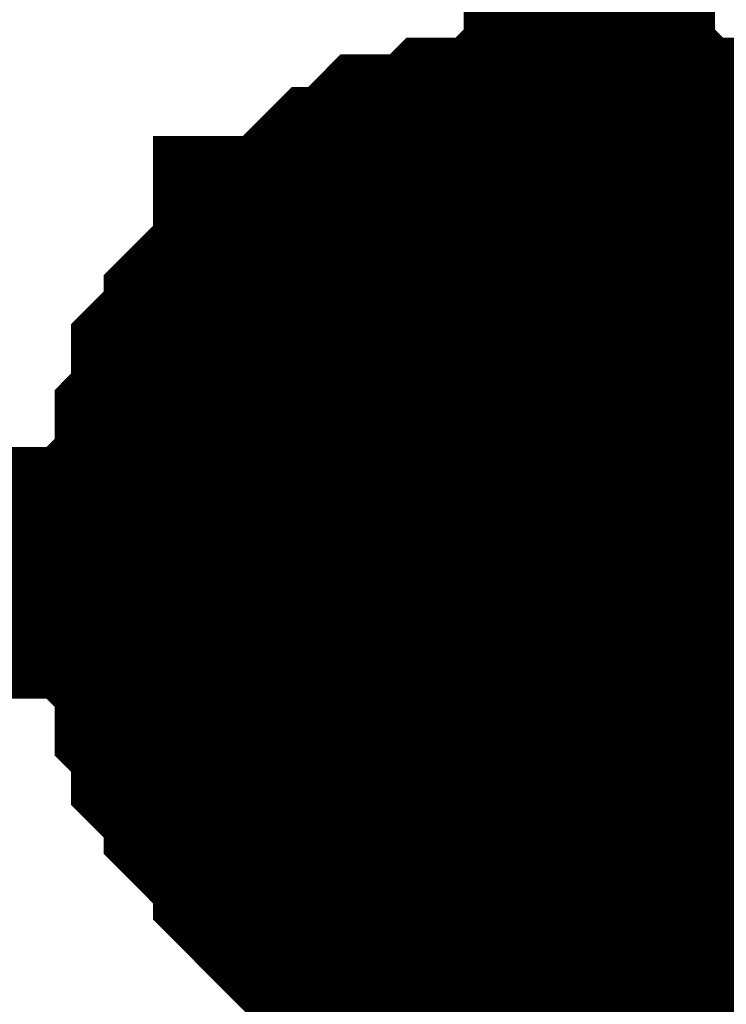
# Model space of a CAD drawing. Header units: inches. Extents: x 0 to 292, y 0 to 193.
# Tile 125 of 155: x 276.399 to 277.241, y 92.946 to 94.119. Entities that reach past the tile are written whole.
import ezdxf

# ---------------------------------------------------------------- set-up
doc = ezdxf.new("R2010")
doc.units = ezdxf.units.IN
doc.layers.add('Sheet', color=255, linetype='Continuous')

msp = doc.modelspace()

# ---------------------------------------------------------------- linework, layer by layer
at = {"layer": 'Sheet'}
for points in [[(277.078, 98.5471, 0.2997, 0.2997, 0), (277.078, 95.9937, 0.2997, 0.2997, 0), (277.078, 93.4599, 0.2997, 0.2997, 0), (277.078, 88.3922, 0.2997, 0.2997, 0), (277.078, 86.0923, 0.2997, 0.2997, 0)], [(276.5715, 93.4599, 0.2997, 0.2997, 0), (276.5715, 93.4794, 0.2997, 0.2997, 0), (276.5715, 93.5184, 0.2997, 0.2997, 0), (276.5715, 93.5379, 0.2997, 0.2997, 0), (276.591, 93.5574, 0.2997, 0.2997, 0), (276.591, 93.5963, 0.2997, 0.2997, 0), (276.591, 93.6158, 0.2997, 0.2997, 0), (276.6104, 93.6353, 0.2997, 0.2997, 0), (276.6104, 93.6548, 0.2997, 0.2997, 0), (276.6104, 93.6938, 0.2997, 0.2997, 0), (276.6299, 93.7133, 0.2997, 0.2997, 0), (276.6494, 93.7328, 0.2997, 0.2997, 0), (276.6494, 93.7523, 0.2997, 0.2997, 0), (276.6689, 93.7718, 0.2997, 0.2997, 0), (276.6884, 93.7912, 0.2997, 0.2997, 0), (276.7079, 93.8107, 0.2997, 0.2997, 0), (276.7079, 93.8302, 0.2997, 0.2997, 0), (276.7273, 93.8302, 0.2997, 0.2997, 0), (276.7468, 93.8497, 0.2997, 0.2997, 0), (276.7663, 93.8692, 0.2997, 0.2997, 0), (276.7858, 93.8887, 0.2997, 0.2997, 0), (276.8053, 93.8887, 0.2997, 0.2997, 0), (276.8248, 93.9082, 0.2997, 0.2997, 0), (276.8442, 93.9277, 0.2997, 0.2997, 0), (276.8832, 93.9277, 0.2997, 0.2997, 0), (276.9027, 93.9277, 0.2997, 0.2997, 0), (276.9222, 93.9472, 0.2997, 0.2997, 0), (276.9417, 93.9472, 0.2997, 0.2997, 0), (276.9806, 93.9472, 0.2997, 0.2997, 0), (277.0001, 93.9667, 0.2997, 0.2997, 0), (277.0196, 93.9667, 0.2997, 0.2997, 0), (277.0586, 93.9667, 0.2997, 0.2997, 0), (277.078, 93.9667, 0.2997, 0.2997, 0)], [(276.5715, 93.4599, 0.2997, 0.2997, 0), (276.5715, 93.4794, 0.2997, 0.2997, 0), (276.5715, 93.5184, 0.2997, 0.2997, 0), (276.5715, 93.5379, 0.2997, 0.2997, 0), (276.591, 93.5574, 0.2997, 0.2997, 0), (276.591, 93.5963, 0.2997, 0.2997, 0), (276.591, 93.6158, 0.2997, 0.2997, 0), (276.6104, 93.6353, 0.2997, 0.2997, 0), (276.6104, 93.6548, 0.2997, 0.2997, 0), (276.6104, 93.6938, 0.2997, 0.2997, 0), (276.6299, 93.7133, 0.2997, 0.2997, 0), (276.6494, 93.7328, 0.2997, 0.2997, 0), (276.6494, 93.7523, 0.2997, 0.2997, 0), (276.6689, 93.7718, 0.2997, 0.2997, 0), (276.6884, 93.7912, 0.2997, 0.2997, 0), (276.7079, 93.8107, 0.2997, 0.2997, 0), (276.7079, 93.8302, 0.2997, 0.2997, 0), (276.7273, 93.8302, 0.2997, 0.2997, 0), (276.7468, 93.8497, 0.2997, 0.2997, 0), (276.7663, 93.8692, 0.2997, 0.2997, 0), (276.7858, 93.8887, 0.2997, 0.2997, 0), (276.8053, 93.8887, 0.2997, 0.2997, 0), (276.8248, 93.9082, 0.2997, 0.2997, 0), (276.8442, 93.9277, 0.2997, 0.2997, 0), (276.8832, 93.9277, 0.2997, 0.2997, 0), (276.9027, 93.9277, 0.2997, 0.2997, 0), (276.9222, 93.9472, 0.2997, 0.2997, 0), (276.9417, 93.9472, 0.2997, 0.2997, 0), (276.9806, 93.9472, 0.2997, 0.2997, 0), (277.0001, 93.9667, 0.2997, 0.2997, 0), (277.0196, 93.9667, 0.2997, 0.2997, 0), (277.0586, 93.9667, 0.2997, 0.2997, 0), (277.078, 93.9667, 0.2997, 0.2997, 0)], [(276.5715, 93.4599, 0.2997, 0.2997, 0), (276.5715, 93.4794, 0.2997, 0.2997, 0), (276.5715, 93.5184, 0.2997, 0.2997, 0), (276.5715, 93.5379, 0.2997, 0.2997, 0), (276.591, 93.5574, 0.2997, 0.2997, 0), (276.591, 93.5963, 0.2997, 0.2997, 0), (276.591, 93.6158, 0.2997, 0.2997, 0), (276.6104, 93.6353, 0.2997, 0.2997, 0), (276.6104, 93.6548, 0.2997, 0.2997, 0), (276.6104, 93.6938, 0.2997, 0.2997, 0), (276.6299, 93.7133, 0.2997, 0.2997, 0), (276.6494, 93.7328, 0.2997, 0.2997, 0), (276.6494, 93.7523, 0.2997, 0.2997, 0), (276.6689, 93.7718, 0.2997, 0.2997, 0), (276.6884, 93.7912, 0.2997, 0.2997, 0), (276.7079, 93.8107, 0.2997, 0.2997, 0), (276.7079, 93.8302, 0.2997, 0.2997, 0), (276.7273, 93.8302, 0.2997, 0.2997, 0), (276.7468, 93.8497, 0.2997, 0.2997, 0), (276.7663, 93.8692, 0.2997, 0.2997, 0), (276.7858, 93.8887, 0.2997, 0.2997, 0), (276.8053, 93.8887, 0.2997, 0.2997, 0), (276.8248, 93.9082, 0.2997, 0.2997, 0), (276.8442, 93.9277, 0.2997, 0.2997, 0), (276.8832, 93.9277, 0.2997, 0.2997, 0), (276.9027, 93.9277, 0.2997, 0.2997, 0), (276.9222, 93.9472, 0.2997, 0.2997, 0), (276.9417, 93.9472, 0.2997, 0.2997, 0), (276.9806, 93.9472, 0.2997, 0.2997, 0), (277.0001, 93.9667, 0.2997, 0.2997, 0), (277.0196, 93.9667, 0.2997, 0.2997, 0), (277.0586, 93.9667, 0.2997, 0.2997, 0), (277.078, 93.9667, 0.2997, 0.2997, 0)], [(276.5715, 93.4599, 0.2997, 0.2997, 0), (276.5715, 93.4794, 0.2997, 0.2997, 0), (276.5715, 93.5184, 0.2997, 0.2997, 0), (276.5715, 93.5379, 0.2997, 0.2997, 0), (276.591, 93.5574, 0.2997, 0.2997, 0), (276.591, 93.5963, 0.2997, 0.2997, 0), (276.591, 93.6158, 0.2997, 0.2997, 0), (276.6104, 93.6353, 0.2997, 0.2997, 0), (276.6104, 93.6548, 0.2997, 0.2997, 0), (276.6104, 93.6938, 0.2997, 0.2997, 0), (276.6299, 93.7133, 0.2997, 0.2997, 0), (276.6494, 93.7328, 0.2997, 0.2997, 0), (276.6494, 93.7523, 0.2997, 0.2997, 0), (276.6689, 93.7718, 0.2997, 0.2997, 0), (276.6884, 93.7912, 0.2997, 0.2997, 0), (276.7079, 93.8107, 0.2997, 0.2997, 0), (276.7079, 93.8302, 0.2997, 0.2997, 0), (276.7273, 93.8302, 0.2997, 0.2997, 0), (276.7468, 93.8497, 0.2997, 0.2997, 0), (276.7663, 93.8692, 0.2997, 0.2997, 0), (276.7858, 93.8887, 0.2997, 0.2997, 0), (276.8053, 93.8887, 0.2997, 0.2997, 0), (276.8248, 93.9082, 0.2997, 0.2997, 0), (276.8442, 93.9277, 0.2997, 0.2997, 0), (276.8832, 93.9277, 0.2997, 0.2997, 0), (276.9027, 93.9277, 0.2997, 0.2997, 0), (276.9222, 93.9472, 0.2997, 0.2997, 0), (276.9417, 93.9472, 0.2997, 0.2997, 0), (276.9806, 93.9472, 0.2997, 0.2997, 0), (277.0001, 93.9667, 0.2997, 0.2997, 0), (277.0196, 93.9667, 0.2997, 0.2997, 0), (277.0586, 93.9667, 0.2997, 0.2997, 0), (277.078, 93.9667, 0.2997, 0.2997, 0)], [(276.5715, 93.4599, 0.2997, 0.2997, 0), (276.5715, 93.4794, 0.2997, 0.2997, 0), (276.5715, 93.5184, 0.2997, 0.2997, 0), (276.5715, 93.5379, 0.2997, 0.2997, 0), (276.591, 93.5574, 0.2997, 0.2997, 0), (276.591, 93.5963, 0.2997, 0.2997, 0), (276.591, 93.6158, 0.2997, 0.2997, 0), (276.6104, 93.6353, 0.2997, 0.2997, 0), (276.6104, 93.6548, 0.2997, 0.2997, 0), (276.6104, 93.6938, 0.2997, 0.2997, 0), (276.6299, 93.7133, 0.2997, 0.2997, 0), (276.6494, 93.7328, 0.2997, 0.2997, 0), (276.6494, 93.7523, 0.2997, 0.2997, 0), (276.6689, 93.7718, 0.2997, 0.2997, 0), (276.6884, 93.7912, 0.2997, 0.2997, 0), (276.7079, 93.8107, 0.2997, 0.2997, 0), (276.7079, 93.8302, 0.2997, 0.2997, 0), (276.7273, 93.8302, 0.2997, 0.2997, 0), (276.7468, 93.8497, 0.2997, 0.2997, 0), (276.7663, 93.8692, 0.2997, 0.2997, 0), (276.7858, 93.8887, 0.2997, 0.2997, 0), (276.8053, 93.8887, 0.2997, 0.2997, 0), (276.8248, 93.9082, 0.2997, 0.2997, 0), (276.8442, 93.9277, 0.2997, 0.2997, 0), (276.8832, 93.9277, 0.2997, 0.2997, 0), (276.9027, 93.9277, 0.2997, 0.2997, 0), (276.9222, 93.9472, 0.2997, 0.2997, 0), (276.9417, 93.9472, 0.2997, 0.2997, 0), (276.9806, 93.9472, 0.2997, 0.2997, 0), (277.0001, 93.9667, 0.2997, 0.2997, 0), (277.0196, 93.9667, 0.2997, 0.2997, 0), (277.0586, 93.9667, 0.2997, 0.2997, 0), (277.078, 93.9667, 0.2997, 0.2997, 0)], [(277.078, 93.9667, 0.2997, 0.2997, 0), (277.078, 93.9667, 0.2997, 0.2997, 0)], [(277.078, 93.9667, 0.2997, 0.2997, 0), (277.0975, 93.9667, 0.2997, 0.2997, 0), (277.1365, 93.9667, 0.2997, 0.2997, 0), (277.156, 93.9667, 0.2997, 0.2997, 0), (277.1755, 93.9472, 0.2997, 0.2997, 0), (277.195, 93.9472, 0.2997, 0.2997, 0), (277.2339, 93.9472, 0.2997, 0.2997, 0), (277.2534, 93.9277, 0.2997, 0.2997, 0), (277.2729, 93.9277, 0.2997, 0.2997, 0), (277.2924, 93.9277, 0.2997, 0.2997, 0), (277.3119, 93.9082, 0.2997, 0.2997, 0), (277.3313, 93.8887, 0.2997, 0.2997, 0), (277.3508, 93.8887, 0.2997, 0.2997, 0), (277.3703, 93.8692, 0.2997, 0.2997, 0), (277.3898, 93.8497, 0.2997, 0.2997, 0), (277.4093, 93.8302, 0.2997, 0.2997, 0)], [(277.078, 93.9667, 0.2997, 0.2997, 0), (277.078, 93.9667, 0.2997, 0.2997, 0)], [(277.078, 93.9667, 0.2997, 0.2997, 0), (277.0975, 93.9667, 0.2997, 0.2997, 0), (277.1365, 93.9667, 0.2997, 0.2997, 0), (277.156, 93.9667, 0.2997, 0.2997, 0), (277.1755, 93.9472, 0.2997, 0.2997, 0), (277.195, 93.9472, 0.2997, 0.2997, 0), (277.2339, 93.9472, 0.2997, 0.2997, 0), (277.2534, 93.9277, 0.2997, 0.2997, 0), (277.2729, 93.9277, 0.2997, 0.2997, 0), (277.2924, 93.9277, 0.2997, 0.2997, 0), (277.3119, 93.9082, 0.2997, 0.2997, 0), (277.3313, 93.8887, 0.2997, 0.2997, 0), (277.3508, 93.8887, 0.2997, 0.2997, 0), (277.3703, 93.8692, 0.2997, 0.2997, 0), (277.3898, 93.8497, 0.2997, 0.2997, 0), (277.4093, 93.8302, 0.2997, 0.2997, 0)], [(277.078, 93.9667, 0.2997, 0.2997, 0), (277.078, 93.9667, 0.2997, 0.2997, 0)], [(277.078, 93.9667, 0.2997, 0.2997, 0), (277.0975, 93.9667, 0.2997, 0.2997, 0), (277.1365, 93.9667, 0.2997, 0.2997, 0), (277.156, 93.9667, 0.2997, 0.2997, 0), (277.1755, 93.9472, 0.2997, 0.2997, 0), (277.195, 93.9472, 0.2997, 0.2997, 0), (277.2339, 93.9472, 0.2997, 0.2997, 0), (277.2534, 93.9277, 0.2997, 0.2997, 0), (277.2729, 93.9277, 0.2997, 0.2997, 0), (277.2924, 93.9277, 0.2997, 0.2997, 0), (277.3119, 93.9082, 0.2997, 0.2997, 0), (277.3313, 93.8887, 0.2997, 0.2997, 0), (277.3508, 93.8887, 0.2997, 0.2997, 0), (277.3703, 93.8692, 0.2997, 0.2997, 0), (277.3898, 93.8497, 0.2997, 0.2997, 0), (277.4093, 93.8302, 0.2997, 0.2997, 0)], [(277.078, 93.9667, 0.2997, 0.2997, 0), (277.078, 93.9667, 0.2997, 0.2997, 0)], [(277.078, 93.9667, 0.2997, 0.2997, 0), (277.0975, 93.9667, 0.2997, 0.2997, 0), (277.1365, 93.9667, 0.2997, 0.2997, 0), (277.156, 93.9667, 0.2997, 0.2997, 0), (277.1755, 93.9472, 0.2997, 0.2997, 0), (277.195, 93.9472, 0.2997, 0.2997, 0), (277.2339, 93.9472, 0.2997, 0.2997, 0), (277.2534, 93.9277, 0.2997, 0.2997, 0), (277.2729, 93.9277, 0.2997, 0.2997, 0), (277.2924, 93.9277, 0.2997, 0.2997, 0), (277.3119, 93.9082, 0.2997, 0.2997, 0), (277.3313, 93.8887, 0.2997, 0.2997, 0), (277.3508, 93.8887, 0.2997, 0.2997, 0), (277.3703, 93.8692, 0.2997, 0.2997, 0), (277.3898, 93.8497, 0.2997, 0.2997, 0), (277.4093, 93.8302, 0.2997, 0.2997, 0)], [(277.078, 93.9667, 0.2997, 0.2997, 0), (277.078, 93.9667, 0.2997, 0.2997, 0)], [(277.078, 93.9667, 0.2997, 0.2997, 0), (277.0975, 93.9667, 0.2997, 0.2997, 0), (277.1365, 93.9667, 0.2997, 0.2997, 0), (277.156, 93.9667, 0.2997, 0.2997, 0), (277.1755, 93.9472, 0.2997, 0.2997, 0), (277.195, 93.9472, 0.2997, 0.2997, 0), (277.2339, 93.9472, 0.2997, 0.2997, 0), (277.2534, 93.9277, 0.2997, 0.2997, 0), (277.2729, 93.9277, 0.2997, 0.2997, 0), (277.2924, 93.9277, 0.2997, 0.2997, 0), (277.3119, 93.9082, 0.2997, 0.2997, 0), (277.3313, 93.8887, 0.2997, 0.2997, 0), (277.3508, 93.8887, 0.2997, 0.2997, 0), (277.3703, 93.8692, 0.2997, 0.2997, 0), (277.3898, 93.8497, 0.2997, 0.2997, 0), (277.4093, 93.8302, 0.2997, 0.2997, 0)], [(276.5715, 93.4599, 0.0991, 0.0991, 0), (276.5715, 93.4794, 0.0991, 0.0991, 0), (276.5715, 93.5184, 0.0991, 0.0991, 0), (276.5715, 93.5379, 0.0991, 0.0991, 0), (276.591, 93.5574, 0.0991, 0.0991, 0), (276.591, 93.5963, 0.0991, 0.0991, 0), (276.591, 93.6158, 0.0991, 0.0991, 0), (276.6104, 93.6353, 0.0991, 0.0991, 0), (276.6104, 93.6548, 0.0991, 0.0991, 0), (276.6104, 93.6938, 0.0991, 0.0991, 0), (276.6299, 93.7133, 0.0991, 0.0991, 0), (276.6494, 93.7328, 0.0991, 0.0991, 0), (276.6494, 93.7523, 0.0991, 0.0991, 0), (276.6689, 93.7718, 0.0991, 0.0991, 0), (276.6884, 93.7912, 0.0991, 0.0991, 0), (276.7079, 93.8107, 0.0991, 0.0991, 0), (276.7079, 93.8302, 0.0991, 0.0991, 0), (276.7273, 93.8302, 0.0991, 0.0991, 0), (276.7468, 93.8497, 0.0991, 0.0991, 0), (276.7663, 93.8692, 0.0991, 0.0991, 0), (276.7858, 93.8887, 0.0991, 0.0991, 0), (276.8053, 93.8887, 0.0991, 0.0991, 0), (276.8248, 93.9082, 0.0991, 0.0991, 0), (276.8442, 93.9277, 0.0991, 0.0991, 0), (276.8832, 93.9277, 0.0991, 0.0991, 0), (276.9027, 93.9277, 0.0991, 0.0991, 0), (276.9222, 93.9472, 0.0991, 0.0991, 0), (276.9417, 93.9472, 0.0991, 0.0991, 0), (276.9806, 93.9472, 0.0991, 0.0991, 0), (277.0001, 93.9667, 0.0991, 0.0991, 0), (277.0196, 93.9667, 0.0991, 0.0991, 0), (277.0586, 93.9667, 0.0991, 0.0991, 0), (277.078, 93.9667, 0.0991, 0.0991, 0)], [(276.5715, 93.4599, 0.0991, 0.0991, 0), (276.5715, 93.4794, 0.0991, 0.0991, 0), (276.5715, 93.5184, 0.0991, 0.0991, 0), (276.5715, 93.5379, 0.0991, 0.0991, 0), (276.591, 93.5574, 0.0991, 0.0991, 0), (276.591, 93.5963, 0.0991, 0.0991, 0), (276.591, 93.6158, 0.0991, 0.0991, 0), (276.6104, 93.6353, 0.0991, 0.0991, 0), (276.6104, 93.6548, 0.0991, 0.0991, 0), (276.6104, 93.6938, 0.0991, 0.0991, 0), (276.6299, 93.7133, 0.0991, 0.0991, 0), (276.6494, 93.7328, 0.0991, 0.0991, 0), (276.6494, 93.7523, 0.0991, 0.0991, 0), (276.6689, 93.7718, 0.0991, 0.0991, 0), (276.6884, 93.7912, 0.0991, 0.0991, 0), (276.7079, 93.8107, 0.0991, 0.0991, 0), (276.7079, 93.8302, 0.0991, 0.0991, 0), (276.7273, 93.8302, 0.0991, 0.0991, 0), (276.7468, 93.8497, 0.0991, 0.0991, 0), (276.7663, 93.8692, 0.0991, 0.0991, 0), (276.7858, 93.8887, 0.0991, 0.0991, 0), (276.8053, 93.8887, 0.0991, 0.0991, 0), (276.8248, 93.9082, 0.0991, 0.0991, 0), (276.8442, 93.9277, 0.0991, 0.0991, 0), (276.8832, 93.9277, 0.0991, 0.0991, 0), (276.9027, 93.9277, 0.0991, 0.0991, 0), (276.9222, 93.9472, 0.0991, 0.0991, 0), (276.9417, 93.9472, 0.0991, 0.0991, 0), (276.9806, 93.9472, 0.0991, 0.0991, 0), (277.0001, 93.9667, 0.0991, 0.0991, 0), (277.0196, 93.9667, 0.0991, 0.0991, 0), (277.0586, 93.9667, 0.0991, 0.0991, 0), (277.078, 93.9667, 0.0991, 0.0991, 0)], [(276.5715, 93.4599, 0.0991, 0.0991, 0), (276.5715, 93.4794, 0.0991, 0.0991, 0), (276.5715, 93.5184, 0.0991, 0.0991, 0), (276.5715, 93.5379, 0.0991, 0.0991, 0), (276.591, 93.5574, 0.0991, 0.0991, 0), (276.591, 93.5963, 0.0991, 0.0991, 0), (276.591, 93.6158, 0.0991, 0.0991, 0), (276.6104, 93.6353, 0.0991, 0.0991, 0), (276.6104, 93.6548, 0.0991, 0.0991, 0), (276.6104, 93.6938, 0.0991, 0.0991, 0), (276.6299, 93.7133, 0.0991, 0.0991, 0), (276.6494, 93.7328, 0.0991, 0.0991, 0), (276.6494, 93.7523, 0.0991, 0.0991, 0), (276.6689, 93.7718, 0.0991, 0.0991, 0), (276.6884, 93.7912, 0.0991, 0.0991, 0), (276.7079, 93.8107, 0.0991, 0.0991, 0), (276.7079, 93.8302, 0.0991, 0.0991, 0), (276.7273, 93.8302, 0.0991, 0.0991, 0), (276.7468, 93.8497, 0.0991, 0.0991, 0), (276.7663, 93.8692, 0.0991, 0.0991, 0), (276.7858, 93.8887, 0.0991, 0.0991, 0), (276.8053, 93.8887, 0.0991, 0.0991, 0), (276.8248, 93.9082, 0.0991, 0.0991, 0), (276.8442, 93.9277, 0.0991, 0.0991, 0), (276.8832, 93.9277, 0.0991, 0.0991, 0), (276.9027, 93.9277, 0.0991, 0.0991, 0), (276.9222, 93.9472, 0.0991, 0.0991, 0), (276.9417, 93.9472, 0.0991, 0.0991, 0), (276.9806, 93.9472, 0.0991, 0.0991, 0), (277.0001, 93.9667, 0.0991, 0.0991, 0), (277.0196, 93.9667, 0.0991, 0.0991, 0), (277.0586, 93.9667, 0.0991, 0.0991, 0), (277.078, 93.9667, 0.0991, 0.0991, 0)], [(276.5715, 93.4599, 0.0991, 0.0991, 0), (276.5715, 93.4794, 0.0991, 0.0991, 0), (276.5715, 93.5184, 0.0991, 0.0991, 0), (276.5715, 93.5379, 0.0991, 0.0991, 0), (276.591, 93.5574, 0.0991, 0.0991, 0), (276.591, 93.5963, 0.0991, 0.0991, 0), (276.591, 93.6158, 0.0991, 0.0991, 0), (276.6104, 93.6353, 0.0991, 0.0991, 0), (276.6104, 93.6548, 0.0991, 0.0991, 0), (276.6104, 93.6938, 0.0991, 0.0991, 0), (276.6299, 93.7133, 0.0991, 0.0991, 0), (276.6494, 93.7328, 0.0991, 0.0991, 0), (276.6494, 93.7523, 0.0991, 0.0991, 0), (276.6689, 93.7718, 0.0991, 0.0991, 0), (276.6884, 93.7912, 0.0991, 0.0991, 0), (276.7079, 93.8107, 0.0991, 0.0991, 0), (276.7079, 93.8302, 0.0991, 0.0991, 0), (276.7273, 93.8302, 0.0991, 0.0991, 0), (276.7468, 93.8497, 0.0991, 0.0991, 0), (276.7663, 93.8692, 0.0991, 0.0991, 0), (276.7858, 93.8887, 0.0991, 0.0991, 0), (276.8053, 93.8887, 0.0991, 0.0991, 0), (276.8248, 93.9082, 0.0991, 0.0991, 0), (276.8442, 93.9277, 0.0991, 0.0991, 0), (276.8832, 93.9277, 0.0991, 0.0991, 0), (276.9027, 93.9277, 0.0991, 0.0991, 0), (276.9222, 93.9472, 0.0991, 0.0991, 0), (276.9417, 93.9472, 0.0991, 0.0991, 0), (276.9806, 93.9472, 0.0991, 0.0991, 0), (277.0001, 93.9667, 0.0991, 0.0991, 0), (277.0196, 93.9667, 0.0991, 0.0991, 0), (277.0586, 93.9667, 0.0991, 0.0991, 0), (277.078, 93.9667, 0.0991, 0.0991, 0)], [(276.5715, 93.4599, 0.0991, 0.0991, 0), (276.5715, 93.4794, 0.0991, 0.0991, 0), (276.5715, 93.5184, 0.0991, 0.0991, 0), (276.5715, 93.5379, 0.0991, 0.0991, 0), (276.591, 93.5574, 0.0991, 0.0991, 0), (276.591, 93.5963, 0.0991, 0.0991, 0), (276.591, 93.6158, 0.0991, 0.0991, 0), (276.6104, 93.6353, 0.0991, 0.0991, 0), (276.6104, 93.6548, 0.0991, 0.0991, 0), (276.6104, 93.6938, 0.0991, 0.0991, 0), (276.6299, 93.7133, 0.0991, 0.0991, 0), (276.6494, 93.7328, 0.0991, 0.0991, 0), (276.6494, 93.7523, 0.0991, 0.0991, 0), (276.6689, 93.7718, 0.0991, 0.0991, 0), (276.6884, 93.7912, 0.0991, 0.0991, 0), (276.7079, 93.8107, 0.0991, 0.0991, 0), (276.7079, 93.8302, 0.0991, 0.0991, 0), (276.7273, 93.8302, 0.0991, 0.0991, 0), (276.7468, 93.8497, 0.0991, 0.0991, 0), (276.7663, 93.8692, 0.0991, 0.0991, 0), (276.7858, 93.8887, 0.0991, 0.0991, 0), (276.8053, 93.8887, 0.0991, 0.0991, 0), (276.8248, 93.9082, 0.0991, 0.0991, 0), (276.8442, 93.9277, 0.0991, 0.0991, 0), (276.8832, 93.9277, 0.0991, 0.0991, 0), (276.9027, 93.9277, 0.0991, 0.0991, 0), (276.9222, 93.9472, 0.0991, 0.0991, 0), (276.9417, 93.9472, 0.0991, 0.0991, 0), (276.9806, 93.9472, 0.0991, 0.0991, 0), (277.0001, 93.9667, 0.0991, 0.0991, 0), (277.0196, 93.9667, 0.0991, 0.0991, 0), (277.0586, 93.9667, 0.0991, 0.0991, 0), (277.078, 93.9667, 0.0991, 0.0991, 0)], [(277.078, 93.9667, 0.0991, 0.0991, 0), (277.078, 93.9667, 0.0991, 0.0991, 0)], [(277.078, 93.9667, 0.0991, 0.0991, 0), (277.0975, 93.9667, 0.0991, 0.0991, 0), (277.1365, 93.9667, 0.0991, 0.0991, 0), (277.156, 93.9667, 0.0991, 0.0991, 0), (277.1755, 93.9472, 0.0991, 0.0991, 0), (277.195, 93.9472, 0.0991, 0.0991, 0), (277.2339, 93.9472, 0.0991, 0.0991, 0), (277.2534, 93.9277, 0.0991, 0.0991, 0), (277.2729, 93.9277, 0.0991, 0.0991, 0), (277.2924, 93.9277, 0.0991, 0.0991, 0)], [(277.078, 93.9667, 0.0991, 0.0991, 0), (277.078, 93.9667, 0.0991, 0.0991, 0)], [(277.078, 93.9667, 0.0991, 0.0991, 0), (277.0975, 93.9667, 0.0991, 0.0991, 0), (277.1365, 93.9667, 0.0991, 0.0991, 0), (277.156, 93.9667, 0.0991, 0.0991, 0), (277.1755, 93.9472, 0.0991, 0.0991, 0), (277.195, 93.9472, 0.0991, 0.0991, 0), (277.2339, 93.9472, 0.0991, 0.0991, 0), (277.2534, 93.9277, 0.0991, 0.0991, 0), (277.2729, 93.9277, 0.0991, 0.0991, 0), (277.2924, 93.9277, 0.0991, 0.0991, 0)], [(277.078, 93.9667, 0.0991, 0.0991, 0), (277.078, 93.9667, 0.0991, 0.0991, 0)], [(277.078, 93.9667, 0.0991, 0.0991, 0), (277.0975, 93.9667, 0.0991, 0.0991, 0), (277.1365, 93.9667, 0.0991, 0.0991, 0), (277.156, 93.9667, 0.0991, 0.0991, 0), (277.1755, 93.9472, 0.0991, 0.0991, 0), (277.195, 93.9472, 0.0991, 0.0991, 0), (277.2339, 93.9472, 0.0991, 0.0991, 0), (277.2534, 93.9277, 0.0991, 0.0991, 0), (277.2729, 93.9277, 0.0991, 0.0991, 0), (277.2924, 93.9277, 0.0991, 0.0991, 0)], [(277.078, 93.9667, 0.0991, 0.0991, 0), (277.078, 93.9667, 0.0991, 0.0991, 0)], [(277.078, 93.9667, 0.0991, 0.0991, 0), (277.0975, 93.9667, 0.0991, 0.0991, 0), (277.1365, 93.9667, 0.0991, 0.0991, 0), (277.156, 93.9667, 0.0991, 0.0991, 0), (277.1755, 93.9472, 0.0991, 0.0991, 0), (277.195, 93.9472, 0.0991, 0.0991, 0), (277.2339, 93.9472, 0.0991, 0.0991, 0), (277.2534, 93.9277, 0.0991, 0.0991, 0), (277.2729, 93.9277, 0.0991, 0.0991, 0), (277.2924, 93.9277, 0.0991, 0.0991, 0)], [(277.078, 93.9667, 0.0991, 0.0991, 0), (277.078, 93.9667, 0.0991, 0.0991, 0)], [(277.078, 93.9667, 0.0991, 0.0991, 0), (277.0975, 93.9667, 0.0991, 0.0991, 0), (277.1365, 93.9667, 0.0991, 0.0991, 0), (277.156, 93.9667, 0.0991, 0.0991, 0), (277.1755, 93.9472, 0.0991, 0.0991, 0), (277.195, 93.9472, 0.0991, 0.0991, 0), (277.2339, 93.9472, 0.0991, 0.0991, 0), (277.2534, 93.9277, 0.0991, 0.0991, 0), (277.2729, 93.9277, 0.0991, 0.0991, 0), (277.2924, 93.9277, 0.0991, 0.0991, 0)], [(269.4599, 93.4599, 0.2997, 0.2997, 0), (277.078, 93.4599, 0.2997, 0.2997, 0)], [(277.078, 92.9531, 0.2997, 0.2997, 0), (277.0586, 92.9531, 0.2997, 0.2997, 0), (277.0196, 92.9531, 0.2997, 0.2997, 0), (277.0001, 92.9531, 0.2997, 0.2997, 0), (276.9806, 92.9726, 0.2997, 0.2997, 0), (276.9417, 92.9726, 0.2997, 0.2997, 0), (276.9222, 92.9726, 0.2997, 0.2997, 0), (276.9027, 92.9921, 0.2997, 0.2997, 0), (276.8832, 92.9921, 0.2997, 0.2997, 0), (276.8442, 93.0116, 0.2997, 0.2997, 0), (276.8248, 93.0116, 0.2997, 0.2997, 0), (276.8053, 93.0311, 0.2997, 0.2997, 0), (276.7858, 93.0506, 0.2997, 0.2997, 0), (276.7663, 93.0506, 0.2997, 0.2997, 0), (276.7468, 93.0701, 0.2997, 0.2997, 0), (276.7273, 93.0896, 0.2997, 0.2997, 0), (276.7079, 93.1091, 0.2997, 0.2997, 0), (276.7079, 93.1285, 0.2997, 0.2997, 0), (276.6884, 93.148, 0.2997, 0.2997, 0), (276.6689, 93.1675, 0.2997, 0.2997, 0), (276.6494, 93.187, 0.2997, 0.2997, 0), (276.6494, 93.2065, 0.2997, 0.2997, 0), (276.6299, 93.226, 0.2997, 0.2997, 0), (276.6104, 93.2455, 0.2997, 0.2997, 0), (276.6104, 93.265, 0.2997, 0.2997, 0), (276.6104, 93.2845, 0.2997, 0.2997, 0), (276.591, 93.304, 0.2997, 0.2997, 0), (276.591, 93.3429, 0.2997, 0.2997, 0), (276.591, 93.3624, 0.2997, 0.2997, 0), (276.5715, 93.3819, 0.2997, 0.2997, 0), (276.5715, 93.4014, 0.2997, 0.2997, 0), (276.5715, 93.4404, 0.2997, 0.2997, 0), (276.5715, 93.4599, 0.2997, 0.2997, 0)], [(276.5715, 93.4599, 0.2997, 0.2997, 0), (276.5715, 93.4599, 0.2997, 0.2997, 0)], [(277.078, 92.9531, 0.2997, 0.2997, 0), (277.0586, 92.9531, 0.2997, 0.2997, 0), (277.0196, 92.9531, 0.2997, 0.2997, 0), (277.0001, 92.9531, 0.2997, 0.2997, 0), (276.9806, 92.9726, 0.2997, 0.2997, 0), (276.9417, 92.9726, 0.2997, 0.2997, 0), (276.9222, 92.9726, 0.2997, 0.2997, 0), (276.9027, 92.9921, 0.2997, 0.2997, 0), (276.8832, 92.9921, 0.2997, 0.2997, 0), (276.8442, 93.0116, 0.2997, 0.2997, 0), (276.8248, 93.0116, 0.2997, 0.2997, 0), (276.8053, 93.0311, 0.2997, 0.2997, 0), (276.7858, 93.0506, 0.2997, 0.2997, 0), (276.7663, 93.0506, 0.2997, 0.2997, 0), (276.7468, 93.0701, 0.2997, 0.2997, 0), (276.7273, 93.0896, 0.2997, 0.2997, 0), (276.7079, 93.1091, 0.2997, 0.2997, 0), (276.7079, 93.1285, 0.2997, 0.2997, 0), (276.6884, 93.148, 0.2997, 0.2997, 0), (276.6689, 93.1675, 0.2997, 0.2997, 0), (276.6494, 93.187, 0.2997, 0.2997, 0), (276.6494, 93.2065, 0.2997, 0.2997, 0), (276.6299, 93.226, 0.2997, 0.2997, 0), (276.6104, 93.2455, 0.2997, 0.2997, 0), (276.6104, 93.265, 0.2997, 0.2997, 0), (276.6104, 93.2845, 0.2997, 0.2997, 0), (276.591, 93.304, 0.2997, 0.2997, 0), (276.591, 93.3429, 0.2997, 0.2997, 0), (276.591, 93.3624, 0.2997, 0.2997, 0), (276.5715, 93.3819, 0.2997, 0.2997, 0), (276.5715, 93.4014, 0.2997, 0.2997, 0), (276.5715, 93.4404, 0.2997, 0.2997, 0), (276.5715, 93.4599, 0.2997, 0.2997, 0)], [(276.5715, 93.4599, 0.2997, 0.2997, 0), (276.5715, 93.4599, 0.2997, 0.2997, 0)], [(277.078, 92.9531, 0.2997, 0.2997, 0), (277.0586, 92.9531, 0.2997, 0.2997, 0), (277.0196, 92.9531, 0.2997, 0.2997, 0), (277.0001, 92.9531, 0.2997, 0.2997, 0), (276.9806, 92.9726, 0.2997, 0.2997, 0), (276.9417, 92.9726, 0.2997, 0.2997, 0), (276.9222, 92.9726, 0.2997, 0.2997, 0), (276.9027, 92.9921, 0.2997, 0.2997, 0), (276.8832, 92.9921, 0.2997, 0.2997, 0), (276.8442, 93.0116, 0.2997, 0.2997, 0), (276.8248, 93.0116, 0.2997, 0.2997, 0), (276.8053, 93.0311, 0.2997, 0.2997, 0), (276.7858, 93.0506, 0.2997, 0.2997, 0), (276.7663, 93.0506, 0.2997, 0.2997, 0), (276.7468, 93.0701, 0.2997, 0.2997, 0), (276.7273, 93.0896, 0.2997, 0.2997, 0), (276.7079, 93.1091, 0.2997, 0.2997, 0), (276.7079, 93.1285, 0.2997, 0.2997, 0), (276.6884, 93.148, 0.2997, 0.2997, 0), (276.6689, 93.1675, 0.2997, 0.2997, 0), (276.6494, 93.187, 0.2997, 0.2997, 0), (276.6494, 93.2065, 0.2997, 0.2997, 0), (276.6299, 93.226, 0.2997, 0.2997, 0), (276.6104, 93.2455, 0.2997, 0.2997, 0), (276.6104, 93.265, 0.2997, 0.2997, 0), (276.6104, 93.2845, 0.2997, 0.2997, 0), (276.591, 93.304, 0.2997, 0.2997, 0), (276.591, 93.3429, 0.2997, 0.2997, 0), (276.591, 93.3624, 0.2997, 0.2997, 0), (276.5715, 93.3819, 0.2997, 0.2997, 0), (276.5715, 93.4014, 0.2997, 0.2997, 0), (276.5715, 93.4404, 0.2997, 0.2997, 0), (276.5715, 93.4599, 0.2997, 0.2997, 0)], [(276.5715, 93.4599, 0.2997, 0.2997, 0), (276.5715, 93.4599, 0.2997, 0.2997, 0)], [(277.078, 92.9531, 0.2997, 0.2997, 0), (277.0586, 92.9531, 0.2997, 0.2997, 0), (277.0196, 92.9531, 0.2997, 0.2997, 0), (277.0001, 92.9531, 0.2997, 0.2997, 0), (276.9806, 92.9726, 0.2997, 0.2997, 0), (276.9417, 92.9726, 0.2997, 0.2997, 0), (276.9222, 92.9726, 0.2997, 0.2997, 0), (276.9027, 92.9921, 0.2997, 0.2997, 0), (276.8832, 92.9921, 0.2997, 0.2997, 0), (276.8442, 93.0116, 0.2997, 0.2997, 0), (276.8248, 93.0116, 0.2997, 0.2997, 0), (276.8053, 93.0311, 0.2997, 0.2997, 0), (276.7858, 93.0506, 0.2997, 0.2997, 0), (276.7663, 93.0506, 0.2997, 0.2997, 0), (276.7468, 93.0701, 0.2997, 0.2997, 0), (276.7273, 93.0896, 0.2997, 0.2997, 0), (276.7079, 93.1091, 0.2997, 0.2997, 0), (276.7079, 93.1285, 0.2997, 0.2997, 0), (276.6884, 93.148, 0.2997, 0.2997, 0), (276.6689, 93.1675, 0.2997, 0.2997, 0), (276.6494, 93.187, 0.2997, 0.2997, 0), (276.6494, 93.2065, 0.2997, 0.2997, 0), (276.6299, 93.226, 0.2997, 0.2997, 0), (276.6104, 93.2455, 0.2997, 0.2997, 0), (276.6104, 93.265, 0.2997, 0.2997, 0), (276.6104, 93.2845, 0.2997, 0.2997, 0), (276.591, 93.304, 0.2997, 0.2997, 0), (276.591, 93.3429, 0.2997, 0.2997, 0), (276.591, 93.3624, 0.2997, 0.2997, 0), (276.5715, 93.3819, 0.2997, 0.2997, 0), (276.5715, 93.4014, 0.2997, 0.2997, 0), (276.5715, 93.4404, 0.2997, 0.2997, 0), (276.5715, 93.4599, 0.2997, 0.2997, 0)], [(276.5715, 93.4599, 0.2997, 0.2997, 0), (276.5715, 93.4599, 0.2997, 0.2997, 0)], [(277.078, 92.9531, 0.2997, 0.2997, 0), (277.0586, 92.9531, 0.2997, 0.2997, 0), (277.0196, 92.9531, 0.2997, 0.2997, 0), (277.0001, 92.9531, 0.2997, 0.2997, 0), (276.9806, 92.9726, 0.2997, 0.2997, 0), (276.9417, 92.9726, 0.2997, 0.2997, 0), (276.9222, 92.9726, 0.2997, 0.2997, 0), (276.9027, 92.9921, 0.2997, 0.2997, 0), (276.8832, 92.9921, 0.2997, 0.2997, 0), (276.8442, 93.0116, 0.2997, 0.2997, 0), (276.8248, 93.0116, 0.2997, 0.2997, 0), (276.8053, 93.0311, 0.2997, 0.2997, 0), (276.7858, 93.0506, 0.2997, 0.2997, 0), (276.7663, 93.0506, 0.2997, 0.2997, 0), (276.7468, 93.0701, 0.2997, 0.2997, 0), (276.7273, 93.0896, 0.2997, 0.2997, 0), (276.7079, 93.1091, 0.2997, 0.2997, 0), (276.7079, 93.1285, 0.2997, 0.2997, 0), (276.6884, 93.148, 0.2997, 0.2997, 0), (276.6689, 93.1675, 0.2997, 0.2997, 0), (276.6494, 93.187, 0.2997, 0.2997, 0), (276.6494, 93.2065, 0.2997, 0.2997, 0), (276.6299, 93.226, 0.2997, 0.2997, 0), (276.6104, 93.2455, 0.2997, 0.2997, 0), (276.6104, 93.265, 0.2997, 0.2997, 0), (276.6104, 93.2845, 0.2997, 0.2997, 0), (276.591, 93.304, 0.2997, 0.2997, 0), (276.591, 93.3429, 0.2997, 0.2997, 0), (276.591, 93.3624, 0.2997, 0.2997, 0), (276.5715, 93.3819, 0.2997, 0.2997, 0), (276.5715, 93.4014, 0.2997, 0.2997, 0), (276.5715, 93.4404, 0.2997, 0.2997, 0), (276.5715, 93.4599, 0.2997, 0.2997, 0)], [(276.5715, 93.4599, 0.2997, 0.2997, 0), (276.5715, 93.4599, 0.2997, 0.2997, 0)], [(277.078, 92.9531, 0.0991, 0.0991, 0), (277.0586, 92.9531, 0.0991, 0.0991, 0), (277.0196, 92.9531, 0.0991, 0.0991, 0), (277.0001, 92.9531, 0.0991, 0.0991, 0), (276.9806, 92.9726, 0.0991, 0.0991, 0), (276.9417, 92.9726, 0.0991, 0.0991, 0), (276.9222, 92.9726, 0.0991, 0.0991, 0), (276.9027, 92.9921, 0.0991, 0.0991, 0), (276.8832, 92.9921, 0.0991, 0.0991, 0), (276.8442, 93.0116, 0.0991, 0.0991, 0), (276.8248, 93.0116, 0.0991, 0.0991, 0), (276.8053, 93.0311, 0.0991, 0.0991, 0), (276.7858, 93.0506, 0.0991, 0.0991, 0), (276.7663, 93.0506, 0.0991, 0.0991, 0), (276.7468, 93.0701, 0.0991, 0.0991, 0), (276.7273, 93.0896, 0.0991, 0.0991, 0), (276.7079, 93.1091, 0.0991, 0.0991, 0), (276.7079, 93.1285, 0.0991, 0.0991, 0), (276.6884, 93.148, 0.0991, 0.0991, 0), (276.6689, 93.1675, 0.0991, 0.0991, 0), (276.6494, 93.187, 0.0991, 0.0991, 0), (276.6494, 93.2065, 0.0991, 0.0991, 0), (276.6299, 93.226, 0.0991, 0.0991, 0), (276.6104, 93.2455, 0.0991, 0.0991, 0), (276.6104, 93.265, 0.0991, 0.0991, 0), (276.6104, 93.2845, 0.0991, 0.0991, 0), (276.591, 93.304, 0.0991, 0.0991, 0), (276.591, 93.3429, 0.0991, 0.0991, 0), (276.591, 93.3624, 0.0991, 0.0991, 0), (276.5715, 93.3819, 0.0991, 0.0991, 0), (276.5715, 93.4014, 0.0991, 0.0991, 0), (276.5715, 93.4404, 0.0991, 0.0991, 0), (276.5715, 93.4599, 0.0991, 0.0991, 0)], [(276.5715, 93.4599, 0.0991, 0.0991, 0), (276.5715, 93.4599, 0.0991, 0.0991, 0)], [(277.078, 92.9531, 0.0991, 0.0991, 0), (277.0586, 92.9531, 0.0991, 0.0991, 0), (277.0196, 92.9531, 0.0991, 0.0991, 0), (277.0001, 92.9531, 0.0991, 0.0991, 0), (276.9806, 92.9726, 0.0991, 0.0991, 0), (276.9417, 92.9726, 0.0991, 0.0991, 0), (276.9222, 92.9726, 0.0991, 0.0991, 0), (276.9027, 92.9921, 0.0991, 0.0991, 0), (276.8832, 92.9921, 0.0991, 0.0991, 0), (276.8442, 93.0116, 0.0991, 0.0991, 0), (276.8248, 93.0116, 0.0991, 0.0991, 0), (276.8053, 93.0311, 0.0991, 0.0991, 0), (276.7858, 93.0506, 0.0991, 0.0991, 0), (276.7663, 93.0506, 0.0991, 0.0991, 0), (276.7468, 93.0701, 0.0991, 0.0991, 0), (276.7273, 93.0896, 0.0991, 0.0991, 0), (276.7079, 93.1091, 0.0991, 0.0991, 0), (276.7079, 93.1285, 0.0991, 0.0991, 0), (276.6884, 93.148, 0.0991, 0.0991, 0), (276.6689, 93.1675, 0.0991, 0.0991, 0), (276.6494, 93.187, 0.0991, 0.0991, 0), (276.6494, 93.2065, 0.0991, 0.0991, 0), (276.6299, 93.226, 0.0991, 0.0991, 0), (276.6104, 93.2455, 0.0991, 0.0991, 0), (276.6104, 93.265, 0.0991, 0.0991, 0), (276.6104, 93.2845, 0.0991, 0.0991, 0), (276.591, 93.304, 0.0991, 0.0991, 0), (276.591, 93.3429, 0.0991, 0.0991, 0), (276.591, 93.3624, 0.0991, 0.0991, 0), (276.5715, 93.3819, 0.0991, 0.0991, 0), (276.5715, 93.4014, 0.0991, 0.0991, 0), (276.5715, 93.4404, 0.0991, 0.0991, 0), (276.5715, 93.4599, 0.0991, 0.0991, 0)], [(276.5715, 93.4599, 0.0991, 0.0991, 0), (276.5715, 93.4599, 0.0991, 0.0991, 0)], [(277.078, 92.9531, 0.0991, 0.0991, 0), (277.0586, 92.9531, 0.0991, 0.0991, 0), (277.0196, 92.9531, 0.0991, 0.0991, 0), (277.0001, 92.9531, 0.0991, 0.0991, 0), (276.9806, 92.9726, 0.0991, 0.0991, 0), (276.9417, 92.9726, 0.0991, 0.0991, 0), (276.9222, 92.9726, 0.0991, 0.0991, 0), (276.9027, 92.9921, 0.0991, 0.0991, 0), (276.8832, 92.9921, 0.0991, 0.0991, 0), (276.8442, 93.0116, 0.0991, 0.0991, 0), (276.8248, 93.0116, 0.0991, 0.0991, 0), (276.8053, 93.0311, 0.0991, 0.0991, 0), (276.7858, 93.0506, 0.0991, 0.0991, 0), (276.7663, 93.0506, 0.0991, 0.0991, 0), (276.7468, 93.0701, 0.0991, 0.0991, 0), (276.7273, 93.0896, 0.0991, 0.0991, 0), (276.7079, 93.1091, 0.0991, 0.0991, 0), (276.7079, 93.1285, 0.0991, 0.0991, 0), (276.6884, 93.148, 0.0991, 0.0991, 0), (276.6689, 93.1675, 0.0991, 0.0991, 0), (276.6494, 93.187, 0.0991, 0.0991, 0), (276.6494, 93.2065, 0.0991, 0.0991, 0), (276.6299, 93.226, 0.0991, 0.0991, 0), (276.6104, 93.2455, 0.0991, 0.0991, 0), (276.6104, 93.265, 0.0991, 0.0991, 0), (276.6104, 93.2845, 0.0991, 0.0991, 0), (276.591, 93.304, 0.0991, 0.0991, 0), (276.591, 93.3429, 0.0991, 0.0991, 0), (276.591, 93.3624, 0.0991, 0.0991, 0), (276.5715, 93.3819, 0.0991, 0.0991, 0), (276.5715, 93.4014, 0.0991, 0.0991, 0), (276.5715, 93.4404, 0.0991, 0.0991, 0), (276.5715, 93.4599, 0.0991, 0.0991, 0)], [(276.5715, 93.4599, 0.0991, 0.0991, 0), (276.5715, 93.4599, 0.0991, 0.0991, 0)], [(277.078, 92.9531, 0.0991, 0.0991, 0), (277.0586, 92.9531, 0.0991, 0.0991, 0), (277.0196, 92.9531, 0.0991, 0.0991, 0), (277.0001, 92.9531, 0.0991, 0.0991, 0), (276.9806, 92.9726, 0.0991, 0.0991, 0), (276.9417, 92.9726, 0.0991, 0.0991, 0), (276.9222, 92.9726, 0.0991, 0.0991, 0), (276.9027, 92.9921, 0.0991, 0.0991, 0), (276.8832, 92.9921, 0.0991, 0.0991, 0), (276.8442, 93.0116, 0.0991, 0.0991, 0), (276.8248, 93.0116, 0.0991, 0.0991, 0), (276.8053, 93.0311, 0.0991, 0.0991, 0), (276.7858, 93.0506, 0.0991, 0.0991, 0), (276.7663, 93.0506, 0.0991, 0.0991, 0), (276.7468, 93.0701, 0.0991, 0.0991, 0), (276.7273, 93.0896, 0.0991, 0.0991, 0), (276.7079, 93.1091, 0.0991, 0.0991, 0), (276.7079, 93.1285, 0.0991, 0.0991, 0), (276.6884, 93.148, 0.0991, 0.0991, 0), (276.6689, 93.1675, 0.0991, 0.0991, 0), (276.6494, 93.187, 0.0991, 0.0991, 0), (276.6494, 93.2065, 0.0991, 0.0991, 0), (276.6299, 93.226, 0.0991, 0.0991, 0), (276.6104, 93.2455, 0.0991, 0.0991, 0), (276.6104, 93.265, 0.0991, 0.0991, 0), (276.6104, 93.2845, 0.0991, 0.0991, 0), (276.591, 93.304, 0.0991, 0.0991, 0), (276.591, 93.3429, 0.0991, 0.0991, 0), (276.591, 93.3624, 0.0991, 0.0991, 0), (276.5715, 93.3819, 0.0991, 0.0991, 0), (276.5715, 93.4014, 0.0991, 0.0991, 0), (276.5715, 93.4404, 0.0991, 0.0991, 0), (276.5715, 93.4599, 0.0991, 0.0991, 0)], [(276.5715, 93.4599, 0.0991, 0.0991, 0), (276.5715, 93.4599, 0.0991, 0.0991, 0)], [(277.078, 92.9531, 0.0991, 0.0991, 0), (277.0586, 92.9531, 0.0991, 0.0991, 0), (277.0196, 92.9531, 0.0991, 0.0991, 0), (277.0001, 92.9531, 0.0991, 0.0991, 0), (276.9806, 92.9726, 0.0991, 0.0991, 0), (276.9417, 92.9726, 0.0991, 0.0991, 0), (276.9222, 92.9726, 0.0991, 0.0991, 0), (276.9027, 92.9921, 0.0991, 0.0991, 0), (276.8832, 92.9921, 0.0991, 0.0991, 0), (276.8442, 93.0116, 0.0991, 0.0991, 0), (276.8248, 93.0116, 0.0991, 0.0991, 0), (276.8053, 93.0311, 0.0991, 0.0991, 0), (276.7858, 93.0506, 0.0991, 0.0991, 0), (276.7663, 93.0506, 0.0991, 0.0991, 0), (276.7468, 93.0701, 0.0991, 0.0991, 0), (276.7273, 93.0896, 0.0991, 0.0991, 0), (276.7079, 93.1091, 0.0991, 0.0991, 0), (276.7079, 93.1285, 0.0991, 0.0991, 0), (276.6884, 93.148, 0.0991, 0.0991, 0), (276.6689, 93.1675, 0.0991, 0.0991, 0), (276.6494, 93.187, 0.0991, 0.0991, 0), (276.6494, 93.2065, 0.0991, 0.0991, 0), (276.6299, 93.226, 0.0991, 0.0991, 0), (276.6104, 93.2455, 0.0991, 0.0991, 0), (276.6104, 93.265, 0.0991, 0.0991, 0), (276.6104, 93.2845, 0.0991, 0.0991, 0), (276.591, 93.304, 0.0991, 0.0991, 0), (276.591, 93.3429, 0.0991, 0.0991, 0), (276.591, 93.3624, 0.0991, 0.0991, 0), (276.5715, 93.3819, 0.0991, 0.0991, 0), (276.5715, 93.4014, 0.0991, 0.0991, 0), (276.5715, 93.4404, 0.0991, 0.0991, 0), (276.5715, 93.4599, 0.0991, 0.0991, 0)], [(276.5715, 93.4599, 0.0991, 0.0991, 0), (276.5715, 93.4599, 0.0991, 0.0991, 0)], [(277.4093, 93.0896, 0.2997, 0.2997, 0), (277.3898, 93.0701, 0.2997, 0.2997, 0), (277.3703, 93.0506, 0.2997, 0.2997, 0), (277.3508, 93.0506, 0.2997, 0.2997, 0), (277.3313, 93.0311, 0.2997, 0.2997, 0), (277.3119, 93.0116, 0.2997, 0.2997, 0), (277.2924, 93.0116, 0.2997, 0.2997, 0), (277.2729, 92.9921, 0.2997, 0.2997, 0), (277.2534, 92.9921, 0.2997, 0.2997, 0), (277.2339, 92.9726, 0.2997, 0.2997, 0), (277.195, 92.9726, 0.2997, 0.2997, 0), (277.1755, 92.9726, 0.2997, 0.2997, 0), (277.156, 92.9531, 0.2997, 0.2997, 0), (277.1365, 92.9531, 0.2997, 0.2997, 0), (277.0975, 92.9531, 0.2997, 0.2997, 0), (277.078, 92.9531, 0.2997, 0.2997, 0)], [(277.4093, 93.0896, 0.2997, 0.2997, 0), (277.3898, 93.0701, 0.2997, 0.2997, 0), (277.3703, 93.0506, 0.2997, 0.2997, 0), (277.3508, 93.0506, 0.2997, 0.2997, 0), (277.3313, 93.0311, 0.2997, 0.2997, 0), (277.3119, 93.0116, 0.2997, 0.2997, 0), (277.2924, 93.0116, 0.2997, 0.2997, 0), (277.2729, 92.9921, 0.2997, 0.2997, 0), (277.2534, 92.9921, 0.2997, 0.2997, 0), (277.2339, 92.9726, 0.2997, 0.2997, 0), (277.195, 92.9726, 0.2997, 0.2997, 0), (277.1755, 92.9726, 0.2997, 0.2997, 0), (277.156, 92.9531, 0.2997, 0.2997, 0), (277.1365, 92.9531, 0.2997, 0.2997, 0), (277.0975, 92.9531, 0.2997, 0.2997, 0), (277.078, 92.9531, 0.2997, 0.2997, 0)], [(277.4093, 93.0896, 0.2997, 0.2997, 0), (277.3898, 93.0701, 0.2997, 0.2997, 0), (277.3703, 93.0506, 0.2997, 0.2997, 0), (277.3508, 93.0506, 0.2997, 0.2997, 0), (277.3313, 93.0311, 0.2997, 0.2997, 0), (277.3119, 93.0116, 0.2997, 0.2997, 0), (277.2924, 93.0116, 0.2997, 0.2997, 0), (277.2729, 92.9921, 0.2997, 0.2997, 0), (277.2534, 92.9921, 0.2997, 0.2997, 0), (277.2339, 92.9726, 0.2997, 0.2997, 0), (277.195, 92.9726, 0.2997, 0.2997, 0), (277.1755, 92.9726, 0.2997, 0.2997, 0), (277.156, 92.9531, 0.2997, 0.2997, 0), (277.1365, 92.9531, 0.2997, 0.2997, 0), (277.0975, 92.9531, 0.2997, 0.2997, 0), (277.078, 92.9531, 0.2997, 0.2997, 0)], [(277.4093, 93.0896, 0.2997, 0.2997, 0), (277.3898, 93.0701, 0.2997, 0.2997, 0), (277.3703, 93.0506, 0.2997, 0.2997, 0), (277.3508, 93.0506, 0.2997, 0.2997, 0), (277.3313, 93.0311, 0.2997, 0.2997, 0), (277.3119, 93.0116, 0.2997, 0.2997, 0), (277.2924, 93.0116, 0.2997, 0.2997, 0), (277.2729, 92.9921, 0.2997, 0.2997, 0), (277.2534, 92.9921, 0.2997, 0.2997, 0), (277.2339, 92.9726, 0.2997, 0.2997, 0), (277.195, 92.9726, 0.2997, 0.2997, 0), (277.1755, 92.9726, 0.2997, 0.2997, 0), (277.156, 92.9531, 0.2997, 0.2997, 0), (277.1365, 92.9531, 0.2997, 0.2997, 0), (277.0975, 92.9531, 0.2997, 0.2997, 0), (277.078, 92.9531, 0.2997, 0.2997, 0)], [(277.4093, 93.0896, 0.2997, 0.2997, 0), (277.3898, 93.0701, 0.2997, 0.2997, 0), (277.3703, 93.0506, 0.2997, 0.2997, 0), (277.3508, 93.0506, 0.2997, 0.2997, 0), (277.3313, 93.0311, 0.2997, 0.2997, 0), (277.3119, 93.0116, 0.2997, 0.2997, 0), (277.2924, 93.0116, 0.2997, 0.2997, 0), (277.2729, 92.9921, 0.2997, 0.2997, 0), (277.2534, 92.9921, 0.2997, 0.2997, 0), (277.2339, 92.9726, 0.2997, 0.2997, 0), (277.195, 92.9726, 0.2997, 0.2997, 0), (277.1755, 92.9726, 0.2997, 0.2997, 0), (277.156, 92.9531, 0.2997, 0.2997, 0), (277.1365, 92.9531, 0.2997, 0.2997, 0), (277.0975, 92.9531, 0.2997, 0.2997, 0), (277.078, 92.9531, 0.2997, 0.2997, 0)], [(277.2924, 93.0116, 0.0991, 0.0991, 0), (277.2729, 92.9921, 0.0991, 0.0991, 0), (277.2534, 92.9921, 0.0991, 0.0991, 0), (277.2339, 92.9726, 0.0991, 0.0991, 0), (277.195, 92.9726, 0.0991, 0.0991, 0), (277.1755, 92.9726, 0.0991, 0.0991, 0), (277.156, 92.9531, 0.0991, 0.0991, 0), (277.1365, 92.9531, 0.0991, 0.0991, 0), (277.0975, 92.9531, 0.0991, 0.0991, 0), (277.078, 92.9531, 0.0991, 0.0991, 0)], [(277.2924, 93.0116, 0.0991, 0.0991, 0), (277.2729, 92.9921, 0.0991, 0.0991, 0), (277.2534, 92.9921, 0.0991, 0.0991, 0), (277.2339, 92.9726, 0.0991, 0.0991, 0), (277.195, 92.9726, 0.0991, 0.0991, 0), (277.1755, 92.9726, 0.0991, 0.0991, 0), (277.156, 92.9531, 0.0991, 0.0991, 0), (277.1365, 92.9531, 0.0991, 0.0991, 0), (277.0975, 92.9531, 0.0991, 0.0991, 0), (277.078, 92.9531, 0.0991, 0.0991, 0)], [(277.2924, 93.0116, 0.0991, 0.0991, 0), (277.2729, 92.9921, 0.0991, 0.0991, 0), (277.2534, 92.9921, 0.0991, 0.0991, 0), (277.2339, 92.9726, 0.0991, 0.0991, 0), (277.195, 92.9726, 0.0991, 0.0991, 0), (277.1755, 92.9726, 0.0991, 0.0991, 0), (277.156, 92.9531, 0.0991, 0.0991, 0), (277.1365, 92.9531, 0.0991, 0.0991, 0), (277.0975, 92.9531, 0.0991, 0.0991, 0), (277.078, 92.9531, 0.0991, 0.0991, 0)], [(277.2924, 93.0116, 0.0991, 0.0991, 0), (277.2729, 92.9921, 0.0991, 0.0991, 0), (277.2534, 92.9921, 0.0991, 0.0991, 0), (277.2339, 92.9726, 0.0991, 0.0991, 0), (277.195, 92.9726, 0.0991, 0.0991, 0), (277.1755, 92.9726, 0.0991, 0.0991, 0), (277.156, 92.9531, 0.0991, 0.0991, 0), (277.1365, 92.9531, 0.0991, 0.0991, 0), (277.0975, 92.9531, 0.0991, 0.0991, 0), (277.078, 92.9531, 0.0991, 0.0991, 0)], [(277.2924, 93.0116, 0.0991, 0.0991, 0), (277.2729, 92.9921, 0.0991, 0.0991, 0), (277.2534, 92.9921, 0.0991, 0.0991, 0), (277.2339, 92.9726, 0.0991, 0.0991, 0), (277.195, 92.9726, 0.0991, 0.0991, 0), (277.1755, 92.9726, 0.0991, 0.0991, 0), (277.156, 92.9531, 0.0991, 0.0991, 0), (277.1365, 92.9531, 0.0991, 0.0991, 0), (277.0975, 92.9531, 0.0991, 0.0991, 0), (277.078, 92.9531, 0.0991, 0.0991, 0)]]:
    msp.add_lwpolyline(points, format="xyseb", dxfattribs=at)
msp.add_lwpolyline([(276.86, 93.472, 0.508, 0.508, 1), (277.368, 93.472, 0.508, 0.508, 1)], format="xyseb", close=True, dxfattribs=at)

doc.saveas('drawing.dxf')
